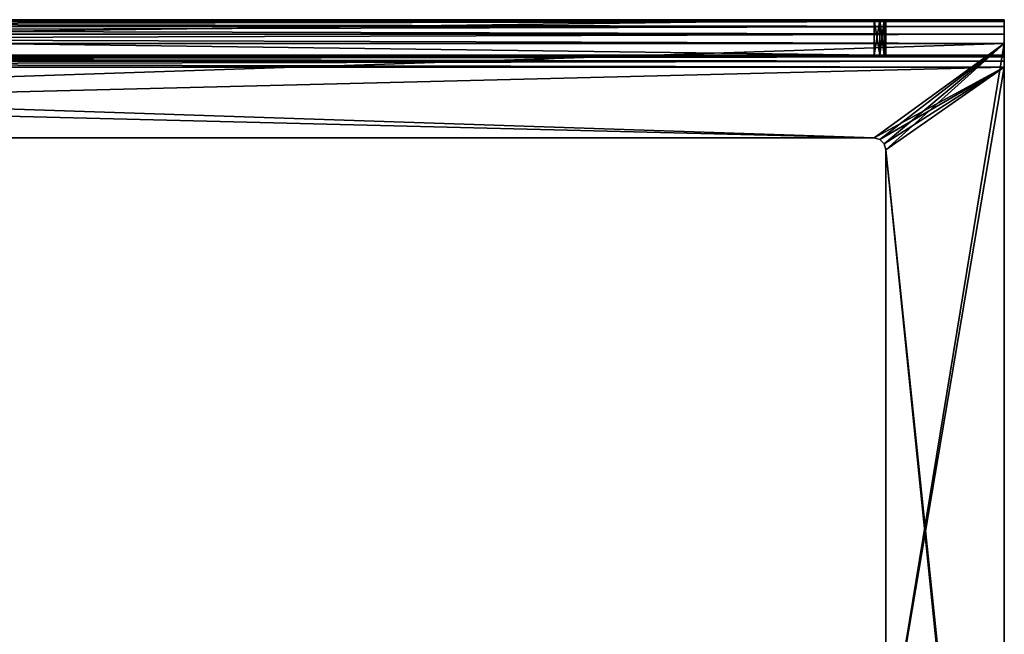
# Model space of a CAD drawing. Header units: millimetres. Extents: x -125 to 125, y -5 to 106.
# Tile 81 of 81: x 42 to 125, y 54 to 106. Entities that reach past the tile are written whole.
import ezdxf

# ---------------------------------------------------------------- set-up
doc = ezdxf.new("R2010")
doc.units = ezdxf.units.MM
doc.header["$LTSCALE"] = 65.185185
for name, color, linetype in [('241', 7, 'CONTINUOUS'), ('242', 7, 'CONTINUOUS'), ('243', 7, 'CONTINUOUS'), ('244', 7, 'CONTINUOUS'), ('248', 7, 'CONTINUOUS'), ('249', 7, 'CONTINUOUS'), ('250', 7, 'CONTINUOUS'), ('254', 7, 'CONTINUOUS'), ('255', 7, 'CONTINUOUS'), ('256', 7, 'CONTINUOUS'), ('257', 7, 'CONTINUOUS'), ('258', 7, 'CONTINUOUS'), ('262', 7, 'CONTINUOUS'), ('263', 7, 'CONTINUOUS'), ('264', 7, 'CONTINUOUS'), ('265', 7, 'CONTINUOUS'), ('266', 7, 'CONTINUOUS'), ('267', 7, 'CONTINUOUS'), ('268', 7, 'CONTINUOUS'), ('269', 7, 'CONTINUOUS'), ('270', 7, 'CONTINUOUS'), ('281', 7, 'CONTINUOUS')]:
    doc.layers.add(name, color=color, linetype=linetype)

msp = doc.modelspace()

# ---------------------------------------------------------------- linework, layer by layer
at = {"layer": '241', "linetype": 'Continuous'}
for points in [[(-125, 106, 53.5), (-125, 105.848, 54.265), (125, 106, 53.5), (-125, 106, 53.5)], [(125, 106, 53.5), (-125, 105.848, 54.265), (125, 105.848, 54.265), (125, 106, 53.5)], [(-125, 105.848, 54.265), (-125, 105.414, 54.915), (125, 105.415, 54.914), (-125, 105.848, 54.265)], [(125, 105.848, 54.265), (-125, 105.848, 54.265), (125, 105.415, 54.914), (125, 105.848, 54.265)], [(125, 105.415, 54.914), (-125, 105.414, 54.915), (125, 104.765, 55.348), (125, 105.415, 54.914)], [(-125, 105.414, 54.915), (-125, 104.765, 55.348), (125, 104.765, 55.348), (-125, 105.414, 54.915)], [(125, 104.765, 55.348), (-125, 104, 55.5), (125, 104, 55.5), (125, 104.765, 55.348)], [(-125, 104.765, 55.348), (-125, 104, 55.5), (125, 104.765, 55.348), (-125, 104.765, 55.348)]]:
    msp.add_3dface(points, dxfattribs=at)
at = {"layer": '242', "linetype": 'Continuous'}
for points in [[(114, 106, -45.5), (-125, 106, -53.5), (-114, 106, -45.5), (114, 106, -45.5)], [(125, 106, -53.5), (-125, 106, -53.5), (114, 106, -45.5), (125, 106, -53.5)], [(-125, 106, 53.5), (125, 106, 53.5), (-114, 106, 45.5), (-125, 106, 53.5)], [(-114, 106, 45.5), (125, 106, 53.5), (114, 106, 45.5), (-114, 106, 45.5)], [(114.5, 106, -45.366), (125, 106, -53.5), (114, 106, -45.5), (114.5, 106, -45.366)], [(114, 106, 45.5), (125, 106, 53.5), (114.5, 106, 45.366), (114, 106, 45.5)], [(114.866, 106, -45), (125, 106, -53.5), (114.5, 106, -45.366), (114.866, 106, -45)], [(114.5, 106, 45.366), (125, 106, 53.5), (114.866, 106, 45), (114.5, 106, 45.366)], [(115, 106, -44.5), (125, 106, -53.5), (114.866, 106, -45), (115, 106, -44.5)], [(114.866, 106, 45), (125, 106, 53.5), (115, 106, 44.5), (114.866, 106, 45)], [(115, 106, 44.5), (125, 106, 53.5), (115, 106, -44.5), (115, 106, 44.5)], [(125, 106, 53.5), (125, 106, -53.5), (115, 106, -44.5), (125, 106, 53.5)]]:
    msp.add_3dface(points, dxfattribs=at)
at = {"layer": '243', "linetype": 'Continuous'}
for points in [[(-125, 106, -53.5), (125, 106, -53.5), (125, 105.848, -54.265), (-125, 106, -53.5)], [(-125, 105.848, -54.265), (-125, 106, -53.5), (125, 105.848, -54.265), (-125, 105.848, -54.265)], [(-125, 105.415, -54.914), (-125, 105.848, -54.265), (125, 105.848, -54.265), (-125, 105.415, -54.914)], [(125, 105.414, -54.915), (-125, 105.415, -54.914), (125, 105.848, -54.265), (125, 105.414, -54.915)], [(-125, 104.765, -55.348), (-125, 105.415, -54.914), (125, 105.414, -54.915), (-125, 104.765, -55.348)], [(125, 104.765, -55.348), (-125, 104.765, -55.348), (125, 105.414, -54.915), (125, 104.765, -55.348)], [(125, 104, -55.5), (-125, 104.765, -55.348), (125, 104.765, -55.348), (125, 104, -55.5)], [(-125, 104, -55.5), (-125, 104.765, -55.348), (125, 104, -55.5), (-125, 104, -55.5)]]:
    msp.add_3dface(points, dxfattribs=at)
at = {"layer": '244', "linetype": 'Continuous'}
for points in [[(-125, 104, -55.5), (125, 104, -55.5), (-114, 96, -55.5), (-125, 104, -55.5)], [(-114, 96, -55.5), (125, 104, -55.5), (114, 96, -55.5), (-114, 96, -55.5)], [(114, 96, -55.5), (125, 104, -55.5), (114.5, 95.866, -55.5), (114, 96, -55.5)], [(114.5, 95.866, -55.5), (125, 104, -55.5), (114.866, 95.5, -55.5), (114.5, 95.866, -55.5)], [(114.866, 95.5, -55.5), (125, 104, -55.5), (115, 95, -55.5), (114.866, 95.5, -55.5)], [(125, 104, -55.5), (125, -3, -55.5), (115, 43, -55.5), (125, 104, -55.5)], [(115, 95, -55.5), (125, 104, -55.5), (115, 43, -55.5), (115, 95, -55.5)]]:
    msp.add_3dface(points, dxfattribs=at)
at = {"layer": '248', "linetype": 'Continuous'}
for points in [[(125, 104, 55.5), (-125, 104, 55.5), (114, 96, 55.5), (125, 104, 55.5)], [(114, 96, 55.5), (-125, 104, 55.5), (-114, 96, 55.5), (114, 96, 55.5)], [(114.5, 95.866, 55.5), (125, 104, 55.5), (114, 96, 55.5), (114.5, 95.866, 55.5)], [(114.866, 95.5, 55.5), (125, 104, 55.5), (114.5, 95.866, 55.5), (114.866, 95.5, 55.5)], [(115, 95, 55.5), (125, 104, 55.5), (114.866, 95.5, 55.5), (115, 95, 55.5)], [(125, -3, 55.5), (125, 104, 55.5), (115, 95, 55.5), (125, -3, 55.5)], [(115, 43, 55.5), (125, -3, 55.5), (115, 95, 55.5), (115, 43, 55.5)]]:
    msp.add_3dface(points, dxfattribs=at)
at = {"layer": '249', "linetype": 'Continuous'}
for points in [[(125, 106, 53.5), (125, 105.848, 54.265), (125, 106, -53.5), (125, 106, 53.5)], [(125, 106, -53.5), (125, 105.848, 54.265), (125, 105.848, -54.265), (125, 106, -53.5)], [(125, 105.848, 54.265), (125, 105.415, 54.914), (125, 105.848, -54.265), (125, 105.848, 54.265)], [(125, 105.415, 54.914), (125, 105.414, -54.915), (125, 105.848, -54.265), (125, 105.415, 54.914)], [(125, 105.415, 54.914), (125, 104.765, 55.348), (125, 105.414, -54.915), (125, 105.415, 54.914)], [(125, 104.765, 55.348), (125, 104.765, -55.348), (125, 105.414, -54.915), (125, 104.765, 55.348)], [(125, 104.765, 55.348), (125, 104, 55.5), (125, 104.765, -55.348), (125, 104.765, 55.348)], [(125, 104, 55.5), (125, 104, -55.5), (125, 104.765, -55.348), (125, 104, 55.5)], [(125, 102.866, -52), (125, 104, -55.5), (125, 103, -51.5), (125, 102.866, -52)], [(125, 103, -51.5), (125, 104, -55.5), (125, 103, 51.5), (125, 103, -51.5)], [(125, 102.5, -52.366), (125, 104, -55.5), (125, 102.866, -52), (125, 102.5, -52.366)], [(125, 102, -52.5), (125, 104, -55.5), (125, 102.5, -52.366), (125, 102, -52.5)], [(125, -1, -52.5), (125, 104, -55.5), (125, 102, -52.5), (125, -1, -52.5)], [(125, -3, -55.5), (125, 104, -55.5), (125, -1, -52.5), (125, -3, -55.5)], [(125, 104, -55.5), (125, 104, 55.5), (125, 103, 51.5), (125, 104, -55.5)], [(125, 104, 55.5), (125, -3, 55.5), (125, 102, 52.5), (125, 104, 55.5)], [(125, 103, 51.5), (125, 104, 55.5), (125, 102.866, 52), (125, 103, 51.5)], [(125, 102.866, 52), (125, 104, 55.5), (125, 102.5, 52.366), (125, 102.866, 52)], [(125, 102.5, 52.366), (125, 104, 55.5), (125, 102, 52.5), (125, 102.5, 52.366)], [(125, 102, 52.5), (125, -3, 55.5), (125, -1, 52.5), (125, 102, 52.5)]]:
    msp.add_3dface(points, dxfattribs=at)
at = {"layer": '250', "linetype": 'Continuous'}
for points in [[(114, 96, -52.5), (-125, 102, -52.5), (-114, 96, -52.5), (114, 96, -52.5)], [(125, 102, -52.5), (-125, 102, -52.5), (114, 96, -52.5), (125, 102, -52.5)], [(114.5, 95.866, -52.5), (125, 102, -52.5), (114, 96, -52.5), (114.5, 95.866, -52.5)], [(114.866, 95.5, -52.5), (125, 102, -52.5), (114.5, 95.866, -52.5), (114.866, 95.5, -52.5)], [(115, 95, -52.5), (125, 102, -52.5), (114.866, 95.5, -52.5), (115, 95, -52.5)], [(125, -1, -52.5), (125, 102, -52.5), (115, 95, -52.5), (125, -1, -52.5)], [(115, 43, -52.5), (125, -1, -52.5), (115, 95, -52.5), (115, 43, -52.5)]]:
    msp.add_3dface(points, dxfattribs=at)
at = {"layer": '254', "linetype": 'Continuous'}
for points in [[(-125, 102, 52.5), (125, 102, 52.5), (-114, 96, 52.5), (-125, 102, 52.5)], [(-114, 96, 52.5), (125, 102, 52.5), (114, 96, 52.5), (-114, 96, 52.5)], [(114, 96, 52.5), (125, 102, 52.5), (114.5, 95.866, 52.5), (114, 96, 52.5)], [(114.5, 95.866, 52.5), (125, 102, 52.5), (114.866, 95.5, 52.5), (114.5, 95.866, 52.5)], [(125, 102, 52.5), (115, 95, 52.5), (114.866, 95.5, 52.5), (125, 102, 52.5)], [(125, 102, 52.5), (125, -1, 52.5), (115, 43, 52.5), (125, 102, 52.5)], [(115, 95, 52.5), (125, 102, 52.5), (115, 43, 52.5), (115, 95, 52.5)]]:
    msp.add_3dface(points, dxfattribs=at)
at = {"layer": '255', "linetype": 'Continuous'}
for points in [[(-125, 103, 51.5), (125, 103, 51.5), (125, 102.866, 52), (-125, 103, 51.5)], [(-125, 102.866, 52), (-125, 103, 51.5), (125, 102.866, 52), (-125, 102.866, 52)], [(-125, 102.5, 52.366), (125, 102.866, 52), (125, 102.5, 52.366), (-125, 102.5, 52.366)], [(-125, 102.5, 52.366), (-125, 102.866, 52), (125, 102.866, 52), (-125, 102.5, 52.366)], [(-125, 102.5, 52.366), (125, 102.5, 52.366), (125, 102, 52.5), (-125, 102.5, 52.366)], [(-125, 102, 52.5), (-125, 102.5, 52.366), (125, 102, 52.5), (-125, 102, 52.5)]]:
    msp.add_3dface(points, dxfattribs=at)
at = {"layer": '256', "linetype": 'Continuous'}
for points in [[(-125, 103, -51.5), (125, 103, -51.5), (-114, 103, -45.5), (-125, 103, -51.5)], [(114, 103, 45.5), (-125, 103, 51.5), (-114, 103, 45.5), (114, 103, 45.5)], [(125, 103, 51.5), (-125, 103, 51.5), (114, 103, 45.5), (125, 103, 51.5)], [(-114, 103, -45.5), (125, 103, -51.5), (114, 103, -45.5), (-114, 103, -45.5)], [(125, 103, 51.5), (114, 103, 45.5), (114.5, 103, 45.366), (125, 103, 51.5)], [(114, 103, -45.5), (125, 103, -51.5), (114.5, 103, -45.366), (114, 103, -45.5)], [(114.866, 103, 45), (125, 103, 51.5), (114.5, 103, 45.366), (114.866, 103, 45)], [(114.5, 103, -45.366), (125, 103, -51.5), (114.866, 103, -45), (114.5, 103, -45.366)], [(115, 103, 44.5), (125, 103, 51.5), (114.866, 103, 45), (115, 103, 44.5)], [(114.866, 103, -45), (125, 103, -51.5), (115, 103, -44.5), (114.866, 103, -45)], [(115, 103, -44.5), (125, 103, -51.5), (115, 103, 44.5), (115, 103, -44.5)], [(125, 103, -51.5), (125, 103, 51.5), (115, 103, 44.5), (125, 103, -51.5)]]:
    msp.add_3dface(points, dxfattribs=at)
at = {"layer": '257', "linetype": 'Continuous'}
for points in [[(-125, 102.866, -52), (125, 102.866, -52), (125, 103, -51.5), (-125, 102.866, -52)], [(-125, 103, -51.5), (-125, 102.866, -52), (125, 103, -51.5), (-125, 103, -51.5)], [(-125, 102.866, -52), (125, 102.5, -52.366), (125, 102.866, -52), (-125, 102.866, -52)], [(-125, 102.866, -52), (-125, 102.5, -52.366), (125, 102.5, -52.366), (-125, 102.866, -52)], [(-125, 102, -52.5), (125, 102, -52.5), (125, 102.5, -52.366), (-125, 102, -52.5)], [(-125, 102.5, -52.366), (-125, 102, -52.5), (125, 102.5, -52.366), (-125, 102.5, -52.366)]]:
    msp.add_3dface(points, dxfattribs=at)
at = {"layer": '258', "linetype": 'Continuous'}
for points in [[(114, 106, 45.5), (114, 103, 45.5), (-114, 103, 45.5), (114, 106, 45.5)], [(-114, 106, 45.5), (114, 106, 45.5), (-114, 103, 45.5), (-114, 106, 45.5)]]:
    msp.add_3dface(points, dxfattribs=at)
at = {"layer": '262', "linetype": 'Continuous'}
for points in [[(114, 106, -45.5), (-114, 106, -45.5), (114, 103, -45.5), (114, 106, -45.5)], [(-114, 106, -45.5), (-114, 103, -45.5), (114, 103, -45.5), (-114, 106, -45.5)]]:
    msp.add_3dface(points, dxfattribs=at)
at = {"layer": '263', "linetype": 'Continuous'}
for points in [[(114.5, 106, -45.366), (114, 106, -45.5), (114.5, 103, -45.366), (114.5, 106, -45.366)], [(114, 106, -45.5), (114, 103, -45.5), (114.5, 103, -45.366), (114, 106, -45.5)], [(114.866, 106, -45), (114.5, 106, -45.366), (114.5, 103, -45.366), (114.866, 106, -45)], [(114.866, 106, -45), (114.5, 103, -45.366), (114.866, 103, -45), (114.866, 106, -45)], [(115, 106, -44.5), (114.866, 106, -45), (115, 103, -44.5), (115, 106, -44.5)], [(114.866, 106, -45), (114.866, 103, -45), (115, 103, -44.5), (114.866, 106, -45)]]:
    msp.add_3dface(points, dxfattribs=at)
at = {"layer": '264', "linetype": 'Continuous'}
for points in [[(115, 106, -44.5), (115, 103, -44.5), (115, 103, 44.5), (115, 106, -44.5)], [(115, 106, 44.5), (115, 106, -44.5), (115, 103, 44.5), (115, 106, 44.5)]]:
    msp.add_3dface(points, dxfattribs=at)
at = {"layer": '265', "linetype": 'Continuous'}
for points in [[(114, 103, 45.5), (114.5, 106, 45.366), (114.5, 103, 45.366), (114, 103, 45.5)], [(114, 106, 45.5), (114.5, 106, 45.366), (114, 103, 45.5), (114, 106, 45.5)], [(114.5, 106, 45.366), (114.866, 103, 45), (114.5, 103, 45.366), (114.5, 106, 45.366)], [(114.5, 106, 45.366), (114.866, 106, 45), (114.866, 103, 45), (114.5, 106, 45.366)], [(115, 106, 44.5), (115, 103, 44.5), (114.866, 103, 45), (115, 106, 44.5)], [(114.866, 106, 45), (115, 106, 44.5), (114.866, 103, 45), (114.866, 106, 45)]]:
    msp.add_3dface(points, dxfattribs=at)
at = {"layer": '266', "linetype": 'Continuous'}
for points in [[(115, 43, -55.5), (115, 43, -52.5), (115, 95, -52.5), (115, 43, -55.5)], [(115, 95, -55.5), (115, 43, -55.5), (115, 95, -52.5), (115, 95, -55.5)]]:
    msp.add_3dface(points, dxfattribs=at)
at = {"layer": '267', "linetype": 'Continuous'}
for points in [[(115, 43, 55.5), (115, 95, 55.5), (115, 43, 52.5), (115, 43, 55.5)], [(115, 95, 55.5), (115, 95, 52.5), (115, 43, 52.5), (115, 95, 55.5)]]:
    msp.add_3dface(points, dxfattribs=at)
at = {"layer": '268', "linetype": 'Continuous'}
for points in [[(114, 96, -55.5), (114.5, 95.866, -55.5), (114, 96, -52.5), (114, 96, -55.5)], [(114.5, 95.866, -55.5), (114.5, 95.866, -52.5), (114, 96, -52.5), (114.5, 95.866, -55.5)], [(114.5, 95.866, -55.5), (114.866, 95.5, -55.5), (114.866, 95.5, -52.5), (114.5, 95.866, -55.5)], [(114.5, 95.866, -55.5), (114.866, 95.5, -52.5), (114.5, 95.866, -52.5), (114.5, 95.866, -55.5)], [(114.866, 95.5, -55.5), (115, 95, -55.5), (114.866, 95.5, -52.5), (114.866, 95.5, -55.5)], [(115, 95, -55.5), (115, 95, -52.5), (114.866, 95.5, -52.5), (115, 95, -55.5)]]:
    msp.add_3dface(points, dxfattribs=at)
at = {"layer": '269', "linetype": 'Continuous'}
for points in [[(-114, 96, -55.5), (114, 96, -55.5), (-114, 96, -52.5), (-114, 96, -55.5)], [(114, 96, -55.5), (114, 96, -52.5), (-114, 96, -52.5), (114, 96, -55.5)]]:
    msp.add_3dface(points, dxfattribs=at)
at = {"layer": '270', "linetype": 'Continuous'}
for points in [[(114, 96, 55.5), (-114, 96, 55.5), (114, 96, 52.5), (114, 96, 55.5)], [(-114, 96, 55.5), (-114, 96, 52.5), (114, 96, 52.5), (-114, 96, 55.5)]]:
    msp.add_3dface(points, dxfattribs=at)
at = {"layer": '281', "linetype": 'Continuous'}
for points in [[(114.5, 95.866, 55.5), (114, 96, 55.5), (114.5, 95.866, 52.5), (114.5, 95.866, 55.5)], [(114, 96, 55.5), (114, 96, 52.5), (114.5, 95.866, 52.5), (114, 96, 55.5)], [(114.866, 95.5, 55.5), (114.5, 95.866, 52.5), (114.866, 95.5, 52.5), (114.866, 95.5, 55.5)], [(114.866, 95.5, 55.5), (114.5, 95.866, 55.5), (114.5, 95.866, 52.5), (114.866, 95.5, 55.5)], [(115, 95, 55.5), (114.866, 95.5, 55.5), (115, 95, 52.5), (115, 95, 55.5)], [(115, 95, 52.5), (114.866, 95.5, 55.5), (114.866, 95.5, 52.5), (115, 95, 52.5)]]:
    msp.add_3dface(points, dxfattribs=at)

doc.saveas('drawing.dxf')
